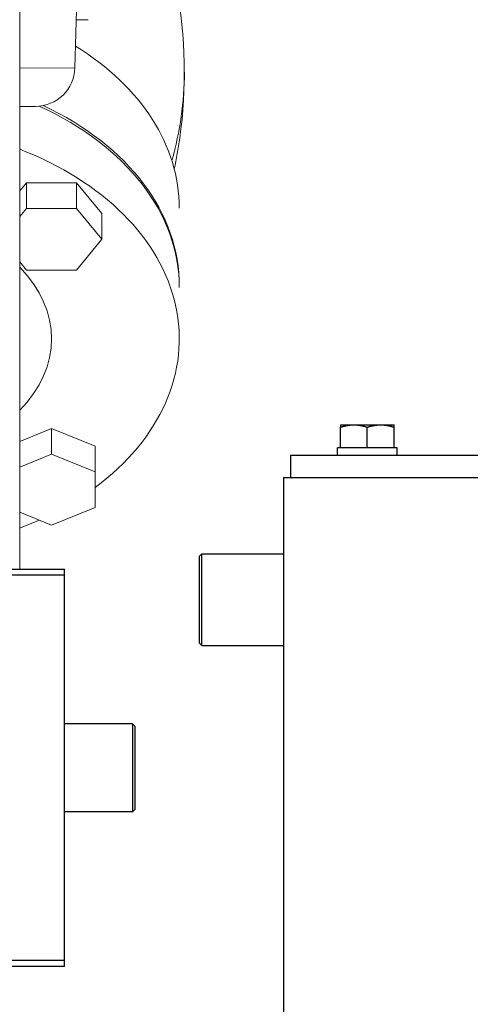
# Model space of a CAD drawing. Extents: x 1 to 669, y 0 to 417.
# Tile 207 of 256: x 325.19 to 328.88, y 264.23 to 272.28. Entities that reach past the tile are written whole.
import ezdxf

# ---------------------------------------------------------------- set-up
doc = ezdxf.new("R2010")
doc.units = 0
doc.header["$LTSCALE"] = 12
doc.header["$MEASUREMENT"] = 0
doc.layers.get('0').update_dxf_attribs({"linetype": 'CONTINUOUS'})
doc.layers.add('D', color=2, linetype='CONTINUOUS')
doc.layers.add('X', color=1, linetype='CONTINUOUS')
doc.styles.get("Standard").update_dxf_attribs({"font": 'SIMPLEX.SHX', "width": 0.875})
doc.dimstyles.new('STANDARD$0', dxfattribs={"dimscale": 32, "dimtxt": 0.09375, "dimasz": 0.0625, "dimexe": 0.03125, "dimexo": 0.03125, "dimgap": 0.03125, "dimtad": 1, "dimtih": 1, "dimtoh": 1, "dimdec": 4, "dimzin": 12, "dimdsep": 46, "dimlunit": 5, "dimtxsty": 'Standard', "dimcen": -0.03125, "dimclrd": 256, "dimclre": 256, "dimclrt": 256, "dimadec": 0, "dimazin": 0, "dimtfac": 0.875, "dimtdec": 4, "dimtofl": 0, "dimtmove": 0, "dimatfit": 3, "dimfxl": 1, "dimtolj": 1, "dimtzin": 12, "dimlwd": 13, "dimlwe": 13, "dimarcsym": 0})

# ---------------------------------------------------------------- blocks, each defined once
blk = doc.blocks.new('*D62')
at = {"layer": 'D', "lineweight": 13, "transparency": 16777216}
for p, q in [((327.3209, 286.096), (429.405, 286.096)), ((428.405, 284.096), (428.405, 230.3389)), ((428.405, 166.5883), (428.405, 222.2139)), ((374.3314, 164.5883), (429.405, 164.5883))]:
    blk.add_line(p, q, dxfattribs=at)
at = {"layer": 'D', "transparency": 16777216}
for points in [[(428.0717, 284.096), (428.7384, 284.096), (428.405, 286.096)], [(428.0717, 166.5883), (428.7384, 166.5883), (428.405, 164.5883)]]:
    blk.add_solid(points, dxfattribs=at)
at = {"layer": 'D', "transparency": 16777216, "insert": (428.405, 226.2764), "char_height": 3, "attachment_point": 5}
blk.add_mtext('\\A1;121{\\H0.875x;\\S1/2;}{}{\\C2;%%p1}', dxfattribs=at)
blk = doc.blocks.new('GASTRAIN RIGHT')
at = {"layer": 'X', "lineweight": 0}
for p, q in [((304.2346, 288.7315), (304.2601, 289.6715)), ((303.7833, 289.469), (303.7833, 284.6341)), ((304.2569, 289.1259), (304.2453, 289.1259)), ((304.3301, 289.1259), (304.2569, 289.1259)), ((304.3414, 289.1259), (304.3301, 289.1259)), ((304.2346, 288.7315), (303.7833, 288.7305)), ((303.9126, 288.4175), (303.7833, 288.4172)), ((303.7833, 287.7258), (303.8375, 287.7923)), ((303.8375, 287.7923), (304.2485, 287.7923)), ((303.8375, 287.7923), (303.8375, 287.5825)), ((304.2485, 287.7923), (304.2485, 287.5825)), ((304.2485, 287.7923), (304.4541, 287.5406)), ((303.7833, 287.516), (303.8375, 287.5825)), ((303.8375, 287.5825), (304.2485, 287.5825)), ((304.2485, 287.5825), (304.4541, 287.3308)), ((304.4541, 287.5406), (304.4541, 287.3308)), ((304.4541, 287.3308), (304.2485, 287.0791)), ((303.8375, 287.0791), (303.7833, 287.1456)), ((304.2485, 287.0791), (303.8375, 287.0791)), ((303.7833, 285.6784), (304.043, 285.7844)), ((304.043, 285.7844), (304.043, 285.5747)), ((304.043, 285.7844), (304.399, 285.6391)), ((304.399, 285.6391), (304.399, 285.4294)), ((303.7833, 285.4686), (304.043, 285.5747)), ((304.043, 285.5747), (304.399, 285.4294)), ((304.399, 285.4294), (304.399, 285.1387)), ((304.399, 285.1387), (304.043, 284.9934)), ((304.043, 284.9934), (303.7833, 285.0995))]:
    blk.add_line(p, q, dxfattribs=at)
blk.add_arc((303.9119, 288.7402), 0.3227, 270.11986, 358.44386, dxfattribs=at)
for centre, start_param, end_param in [((302.5958, 287.5861), 0, 0.850443), ((302.5958, 286.9367), 0, 0.999678), ((302.5958, 286.9568), -0.005714, 0.983864)]:
    blk.add_ellipse(centre, major_axis=(2.4917, 0), ratio=0.707107, start_param=start_param, end_param=end_param, dxfattribs=at)
at = {"layer": 'X', "lineweight": 0, "extrusion": (-2.22858e-16, -9.86463e-30, -1)}
blk.add_ellipse((299.9968, 288.6976), major_axis=(5.1324, 0), ratio=0.707107, start_param=0, end_param=0.200658, dxfattribs=at)
at = {"layer": 'X', "lineweight": 0, "extrusion": (-1.99155e-16, 9.33032e-18, -1)}
blk.add_ellipse((302.5958, 286.5172), major_axis=(2.4917, 0), ratio=0.707107, start_param=-1.074033, end_param=0.761655, dxfattribs=at)
at = {"layer": 'X', "lineweight": 0, "extrusion": (-2.13586e-16, 5.3999e-17, -1)}
blk.add_ellipse((302.5958, 286.5172), major_axis=(1.4473, 0), ratio=0.707107, start_param=-0.608496, end_param=0.608496, dxfattribs=at)
at = {"layer": 'X', "lineweight": 0, "extrusion": (-1.98121e-16, -3.01456e-17, -1)}
blk.add_ellipse((302.5958, 286.5172), major_axis=(-2.4917, 0), ratio=0.707107, start_param=-2.141623, end_param=-2.067559, dxfattribs=at)
at = {"layer": 'X', "lineweight": 0}
blk.add_open_spline([(304.9961, 289.6974), (305.0234, 289.597), (305.047, 289.4938), (305.1395, 288.9906), (305.1486, 288.5627), (305.0788, 288.0727), (305.0638, 287.9882), (305.0462, 287.9052)], degree=3, knots=[2.9516205, 2.9516205, 2.9516205, 2.9516205, 3.0123618, 3.0123618, 3.2419513, 3.2419513, 3.2904759, 3.2904759, 3.2904759, 3.2904759], dxfattribs=at)

msp = doc.modelspace()

# ---------------------------------------------------------------- linework, layer by layer
at = {"layer": 'X'}
for p, q in [((327.81533, 268.96756), (327.92483, 268.96756)), ((327.92483, 268.96756), (328.14383, 268.96756)), ((328.14383, 268.96756), (328.25333, 268.96756)), ((327.81533, 268.77956), (327.81533, 268.948)), ((328.03433, 268.77956), (328.03433, 268.948)), ((328.25333, 268.77956), (328.25333, 268.948)), ((341.28341, 268.71756), (327.40841, 268.71756)), ((327.40841, 268.71756), (327.40841, 268.53826)), ((327.81533, 268.77956), (327.79083, 268.77956)), ((327.79083, 268.71756), (327.79083, 268.77956)), ((327.83264, 268.77956), (327.81533, 268.77956)), ((328.01702, 268.77956), (327.83264, 268.77956)), ((328.03433, 268.77956), (328.01702, 268.77956)), ((328.05164, 268.77956), (328.03433, 268.77956)), ((328.23602, 268.77956), (328.05164, 268.77956)), ((328.25333, 268.77956), (328.23602, 268.77956)), ((328.27783, 268.77956), (328.25333, 268.77956)), ((328.27783, 268.71756), (328.27783, 268.77956)), ((327.34911, 268.53826), (341.34271, 268.53826)), ((327.34911, 268.53826), (327.34911, 267.91326)), ((326.66161, 267.89104), (326.68383, 267.91326)), ((326.68383, 267.53826), (326.68383, 267.91326)), ((326.68383, 267.91326), (327.34911, 267.91326)), ((327.34911, 267.91326), (327.34911, 267.53826)), ((326.66161, 267.89104), (326.66161, 267.53826)), ((324.48179, 267.78826), (325.56082, 267.78826)), ((325.56082, 267.73826), (324.63179, 267.73826)), ((325.56082, 264.58826), (325.56082, 267.73826)), ((326.66161, 267.53826), (326.66161, 267.18548)), ((326.68383, 267.16326), (326.68383, 267.53826)), ((327.34911, 267.53826), (327.34911, 267.16326)), ((326.66161, 267.18548), (326.68383, 267.16326)), ((326.68383, 267.16326), (327.34911, 267.16326)), ((327.34911, 267.16326), (327.34911, 262.43826)), ((326.11582, 266.52276), (325.56082, 266.52276)), ((326.11582, 266.52276), (326.11582, 266.48472)), ((326.13582, 266.50276), (326.11582, 266.52276)), ((326.11582, 266.48472), (326.11582, 265.80376)), ((326.13582, 266.50276), (326.13582, 266.46683)), ((326.13582, 266.46683), (326.13582, 265.82376)), ((326.13582, 265.82376), (326.11582, 265.80376)), ((326.11582, 265.80376), (325.56082, 265.80376)), ((325.56082, 264.53826), (324.48179, 264.53826)), ((325.56082, 264.58826), (324.63179, 264.58826))]:
    msp.add_line(p, q, dxfattribs=at)
for points, weights in [([(327.81533, 268.96756), (327.81533, 268.96756), (327.81533, 268.948)], [1.89912449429, 1.89912449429, 1.76277349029]), ([(327.81533, 268.948), (327.87401, 268.96756), (327.92483, 268.96756)], [1.76277349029, 1.89912449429, 1.89912449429]), ([(327.92483, 268.96756), (327.97565, 268.96756), (328.03433, 268.948)], [1.89912449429, 1.89912449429, 1.76277349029]), ([(328.03433, 268.948), (328.09301, 268.96756), (328.14383, 268.96756)], [1.76277349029, 1.89912449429, 1.89912449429]), ([(328.14383, 268.96756), (328.19465, 268.96756), (328.25333, 268.948)], [1.89912449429, 1.89912449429, 1.76277349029]), ([(328.25333, 268.948), (328.25333, 268.96756), (328.25333, 268.96756)], [1.76277349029, 1.89912449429, 1.89912449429])]:
    msp.add_rational_spline(points, weights, degree=2, dxfattribs=at)
for points in [[(325.56082, 267.73826), (325.56082, 267.75669), (325.56082, 267.77346), (325.56082, 267.78826)], [(325.56082, 264.53826), (325.56082, 264.55305), (325.56082, 264.56982), (325.56082, 264.58826)]]:
    msp.add_open_spline(points, degree=3, dxfattribs=at)
msp.add_open_spline([(327.34911, 267.66326), (327.34911, 267.66326), (327.34917, 267.66012), (327.34938, 267.64736), (327.34953, 267.63774), (327.34981, 267.61555), (327.34996, 267.60149), (327.35017, 267.57069), (327.35023, 267.55395), (327.35023, 267.52256), (327.35017, 267.50582), (327.34996, 267.47502), (327.34981, 267.46097), (327.34953, 267.43877), (327.34938, 267.42915), (327.34917, 267.41639), (327.34911, 267.41326), (327.34911, 267.41326)], degree=3, knots=[0.47840302, 0.47840302, 0.47840302, 0.47840302, 0.59800377, 0.59800377, 0.71760453, 0.71760453, 0.83720528, 0.83720528, 0.95680604, 0.95680604, 1.07640679, 1.07640679, 1.19600755, 1.19600755, 1.3156083, 1.3156083, 1.43520906, 1.43520906, 1.43520906, 1.43520906], dxfattribs=at)

# ---------------------------------------------------------------- block references
msp.add_blockref('GASTRAIN RIGHT', (21.41103, -16.84587))

# ---------------------------------------------------------------- dimensions: what is measured, and where the dimension line sits
at = {"layer": 'D'}
dim = msp.add_linear_dim(base=(428.40503, 164.58826), p1=(326.32086, 286.09602), p2=(373.3314, 164.58826), angle=90, text='<>{}{\\C2;%%p1}', dimstyle='STANDARD$0', override={"dimdec": 1, "dimtp": 1, "dimtm": 1, "dimarcsym": 1}, dxfattribs=at)
dim.commit()
dim.dimension.update_dxf_attribs({"geometry": '*D62', "text_midpoint": (428.40503, 226.27639), "dimtype": 160})

doc.saveas('drawing.dxf')
